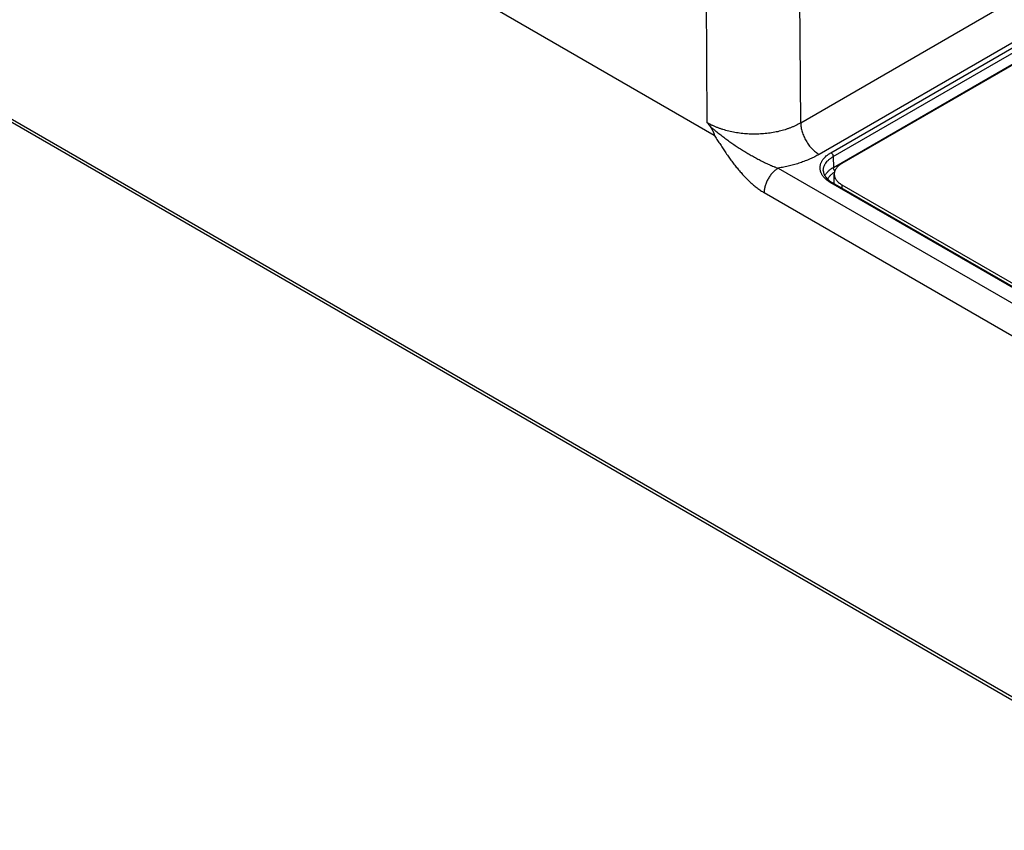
# Model space of a CAD drawing. Header units: inches. Extents: x 0 to 34, y 0 to 22.
# Tile 101 of 124: x 27.1 to 28.6, y 11.7 to 12.9. Entities that reach past the tile are written whole.
import ezdxf

# ---------------------------------------------------------------- set-up
doc = ezdxf.new("R2010")
doc.units = ezdxf.units.IN
doc.header["$LTSCALE"] = 1.87
doc.header["$MEASUREMENT"] = 0
doc.layers.get('0').update_dxf_attribs({"linetype": 'CONTINUOUS'})

msp = doc.modelspace()

# ---------------------------------------------------------------- linework, layer by layer
at = {"color": 7, "linetype": 'CONTINUOUS'}
for p, q in [((21.4772, 16.6087), (28.1405, 12.7614)), ((21.4953, 16.0077), (28.9308, 11.7145)), ((21.4984, 16.001), (28.9339, 11.7079)), ((30.0816, 13.8249), (28.2716, 12.7797)), ((30.0816, 13.7611), (28.2994, 12.7321)), ((28.3174, 12.7347), (30.0816, 13.7534)), ((28.3209, 12.7288), (30.0816, 13.7454)), ((28.3211, 12.7124), (30.0816, 13.7289)), ((30.0816, 13.7274), (28.334, 12.7183)), ((28.1301, 12.78), (28.1286, 12.9872)), ((28.2716, 12.7797), (28.27, 12.9874)), ((28.3209, 12.7288), (28.3211, 12.7124)), ((28.2375, 12.7113), (28.952, 12.2988)), ((28.3225, 12.6877), (28.3225, 12.7023)), ((28.9728, 12.3106), (28.3174, 12.689)), ((28.9752, 12.3108), (28.3199, 12.6892)), ((28.2163, 12.6742), (28.9308, 12.2616)), ((28.334, 12.6862), (28.9848, 12.3104)), ((28.334, 12.6862), (28.334, 12.6811))]:
    msp.add_line(p, q, dxfattribs=at)
msp.add_arc((30.5908, 14.6533), 3.0925, 217.2819, 217.4175, dxfattribs=at)
for points, knots in [([(28.2716, 12.7797), (28.2692, 12.7784), (28.2655, 12.7764), (28.2604, 12.7741), (28.2564, 12.7725), (28.2522, 12.771), (28.2465, 12.7691), (28.2391, 12.767), (28.2298, 12.7651), (28.2203, 12.7638), (28.2106, 12.763), (28.2009, 12.7627), (28.1911, 12.763), (28.1814, 12.7639), (28.1719, 12.7653), (28.1626, 12.7672), (28.1552, 12.7693), (28.1495, 12.7712), (28.1453, 12.7727), (28.1413, 12.7744), (28.1362, 12.7767), (28.1325, 12.7786), (28.1301, 12.78)], [0, 0, 0, 0, 0.055873, 0.084755, 0.114229, 0.144264, 0.174825, 0.237361, 0.30151, 0.3669, 0.433133, 0.499796, 0.566466, 0.63272, 0.698143, 0.762339, 0.824933, 0.855528, 0.8856, 0.915114, 0.944038, 1, 1, 1, 1]), ([(28.2716, 12.7797), (28.2716, 12.7787), (28.2717, 12.7765), (28.2721, 12.7731), (28.2728, 12.7697), (28.2738, 12.7663), (28.275, 12.7628), (28.2764, 12.7593), (28.278, 12.7559), (28.2799, 12.7526), (28.2819, 12.7493), (28.284, 12.7462), (28.2864, 12.7433), (28.2888, 12.7406), (28.2914, 12.7381), (28.294, 12.7358), (28.2966, 12.7338), (28.2985, 12.7326), (28.2994, 12.7321)], [0, 0, 0, 0, 0.056204, 0.114845, 0.175678, 0.238408, 0.302694, 0.368167, 0.43443, 0.501074, 0.56768, 0.633831, 0.69912, 0.763155, 0.825569, 0.886031, 0.944252, 1, 1, 1, 1]), ([(28.1346, 12.7742), (28.1351, 12.7739), (28.136, 12.7731), (28.1374, 12.772), (28.1388, 12.7709), (28.1403, 12.7697), (28.1417, 12.7686), (28.1436, 12.767), (28.146, 12.765), (28.149, 12.7627), (28.1519, 12.7604), (28.1549, 12.7581), (28.159, 12.755), (28.1642, 12.7513), (28.1705, 12.7469), (28.1769, 12.7427), (28.1834, 12.7386), (28.19, 12.7345), (28.1955, 12.7313), (28.2, 12.7288), (28.2034, 12.7269), (28.2068, 12.7251), (28.2101, 12.7233), (28.2135, 12.7216), (28.217, 12.7199), (28.2204, 12.7182), (28.2232, 12.7169), (28.2255, 12.7159), (28.2278, 12.715), (28.2301, 12.714), (28.2324, 12.7132), (28.2346, 12.7123), (28.2363, 12.7117), (28.2375, 12.7113)], [0, 0, 0, 0, 0.014648, 0.029506, 0.044524, 0.059662, 0.074895, 0.090207, 0.121016, 0.152019, 0.183176, 0.214461, 0.245852, 0.308895, 0.372208, 0.43571, 0.499332, 0.563006, 0.626663, 0.65846, 0.690218, 0.721923, 0.753556, 0.785094, 0.816508, 0.847765, 0.878826, 0.894267, 0.90964, 0.940152, 0.955275, 0.970296, 1, 1, 1, 1]), ([(28.1405, 12.7614), (28.1406, 12.7613), (28.1406, 12.7613), (28.1407, 12.7613), (28.1408, 12.7612), (28.1409, 12.7612), (28.1409, 12.7612), (28.141, 12.7613), (28.141, 12.7613), (28.141, 12.7613), (28.1411, 12.7613), (28.1411, 12.7614), (28.1411, 12.7614), (28.1411, 12.7615), (28.1411, 12.7616), (28.1411, 12.7617), (28.1411, 12.7618), (28.1411, 12.7619), (28.141, 12.7621), (28.141, 12.7623), (28.1409, 12.7625), (28.1409, 12.7627), (28.1408, 12.7629), (28.1407, 12.7632), (28.1406, 12.7634), (28.1405, 12.7637), (28.1404, 12.7641), (28.1402, 12.7645), (28.14, 12.7649), (28.1398, 12.7654), (28.1396, 12.7658), (28.1394, 12.7663), (28.1391, 12.7668), (28.1387, 12.7676), (28.1382, 12.7684), (28.1378, 12.7693), (28.1373, 12.7702), (28.1368, 12.771), (28.1363, 12.7718), (28.1357, 12.7726), (28.1352, 12.7734), (28.1348, 12.774), (28.1346, 12.7742)], [0, 0, 0, 0, 0.006493, 0.0127, 0.018536, 0.023915, 0.028834, 0.031198, 0.033566, 0.036001, 0.038552, 0.041246, 0.044089, 0.050181, 0.056715, 0.063574, 0.070668, 0.077935, 0.085334, 0.100411, 0.11575, 0.131264, 0.146905, 0.162639, 0.178446, 0.194309, 0.226164, 0.258148, 0.290223, 0.322369, 0.35457, 0.386813, 0.419092, 0.483729, 0.548441, 0.613196, 0.677961, 0.742698, 0.807356, 0.871866, 0.936129, 1, 1, 1, 1]), ([(28.1405, 12.7614), (28.1419, 12.7592), (28.1447, 12.755), (28.1481, 12.7496), (28.1509, 12.7454), (28.153, 12.7422), (28.1551, 12.739), (28.1579, 12.7348), (28.1615, 12.7296), (28.1659, 12.7235), (28.1704, 12.7174), (28.1751, 12.7116), (28.1799, 12.7059), (28.1848, 12.7004), (28.1898, 12.6952), (28.1949, 12.6902), (28.2001, 12.6856), (28.2046, 12.682), (28.2082, 12.6794), (28.2109, 12.6775), (28.2135, 12.6758), (28.2154, 12.6747), (28.2163, 12.6742)], [0, 0, 0, 0, 0.065374, 0.130754, 0.163433, 0.196099, 0.228748, 0.261373, 0.326522, 0.391479, 0.456158, 0.520448, 0.584216, 0.647306, 0.709534, 0.770696, 0.830565, 0.888902, 0.917421, 0.945463, 0.972999, 1, 1, 1, 1]), ([(28.2994, 12.7321), (28.2972, 12.7308), (28.2928, 12.7284), (28.2858, 12.7251), (28.2784, 12.7221), (28.2707, 12.7193), (28.2628, 12.7168), (28.2546, 12.7147), (28.2475, 12.7131), (28.2418, 12.7121), (28.2389, 12.7116), (28.2375, 12.7113)], [0, 0, 0, 0, 0.114332, 0.232173, 0.353335, 0.477594, 0.60469, 0.734335, 0.866215, 0.932892, 1, 1, 1, 1]), ([(28.3174, 12.689), (28.3162, 12.6897), (28.3143, 12.6909), (28.312, 12.6926), (28.31, 12.6943), (28.3081, 12.6961), (28.3064, 12.698), (28.3053, 12.6994), (28.3043, 12.7009), (28.3034, 12.7024), (28.3027, 12.704), (28.3021, 12.7055), (28.3016, 12.7071), (28.3013, 12.7087), (28.3011, 12.7103), (28.301, 12.7118), (28.3011, 12.7134), (28.3013, 12.715), (28.3016, 12.7166), (28.3021, 12.7182), (28.3027, 12.7197), (28.3034, 12.7213), (28.3043, 12.7228), (28.3053, 12.7242), (28.3064, 12.7257), (28.3081, 12.7276), (28.31, 12.7294), (28.312, 12.7311), (28.3143, 12.7328), (28.3162, 12.734), (28.3174, 12.7347)], [0, 0, 0, 0, 0.074268, 0.10997, 0.144704, 0.211285, 0.243203, 0.274248, 0.30447, 0.333936, 0.362723, 0.390922, 0.418633, 0.445968, 0.473049, 0.5, 0.526951, 0.554032, 0.581367, 0.609078, 0.637277, 0.666064, 0.69553, 0.725752, 0.756797, 0.788715, 0.855296, 0.89003, 0.925732, 1, 1, 1, 1]), ([(28.3174, 12.7347), (28.3177, 12.7346), (28.3181, 12.7343), (28.3188, 12.7337), (28.3193, 12.7329), (28.3199, 12.7322), (28.3203, 12.7313), (28.3206, 12.7305), (28.3208, 12.7296), (28.3209, 12.729), (28.3209, 12.7288)], [0, 0, 0, 0, 0.113944, 0.236817, 0.36615, 0.498924, 0.631847, 0.761617, 0.885178, 1, 1, 1, 1]), ([(28.3059, 12.7075), (28.3059, 12.708), (28.3059, 12.709), (28.3061, 12.7105), (28.3064, 12.7119), (28.3068, 12.7134), (28.3073, 12.7148), (28.308, 12.7163), (28.3088, 12.7177), (28.31, 12.7195), (28.3115, 12.7213), (28.3131, 12.723), (28.3145, 12.7242), (28.3159, 12.7254), (28.318, 12.727), (28.3197, 12.7281), (28.3209, 12.7288)], [0, 0, 0, 0, 0.053995, 0.108192, 0.162852, 0.218228, 0.274554, 0.332044, 0.39089, 0.451255, 0.577005, 0.64265, 0.71021, 0.779723, 0.851205, 1, 1, 1, 1]), ([(28.334, 12.7183), (28.3331, 12.7178), (28.3314, 12.7168), (28.3291, 12.715), (28.3271, 12.713), (28.3254, 12.711), (28.3243, 12.7093), (28.3236, 12.7078), (28.3232, 12.7067), (28.3229, 12.7056), (28.3226, 12.7045), (28.3225, 12.7034), (28.3225, 12.7026), (28.3225, 12.7023)], [0, 0, 0, 0, 0.148562, 0.289416, 0.422602, 0.548487, 0.667814, 0.725398, 0.781805, 0.837237, 0.891917, 0.946088, 1, 1, 1, 1]), ([(28.2375, 12.7113), (28.2368, 12.7109), (28.2353, 12.71), (28.2333, 12.7085), (28.2312, 12.7067), (28.2292, 12.7047), (28.2273, 12.7026), (28.2256, 12.7003), (28.2239, 12.6978), (28.2223, 12.6953), (28.2209, 12.6927), (28.2197, 12.69), (28.2186, 12.6873), (28.2178, 12.6846), (28.2171, 12.6819), (28.2166, 12.6793), (28.2163, 12.6767), (28.2163, 12.675), (28.2163, 12.6742)], [0, 0, 0, 0, 0.055934, 0.1144, 0.175151, 0.237883, 0.302243, 0.367845, 0.434277, 0.501107, 0.567898, 0.634214, 0.699626, 0.763726, 0.826132, 0.886499, 0.944534, 1, 1, 1, 1]), ([(28.3059, 12.7075), (28.3059, 12.7071), (28.306, 12.7064), (28.3062, 12.7052), (28.3064, 12.704), (28.3068, 12.7028), (28.3073, 12.7017), (28.3079, 12.7005), (28.3086, 12.6993), (28.3097, 12.6977), (28.311, 12.6961), (28.3125, 12.6946), (28.3138, 12.6934), (28.3152, 12.6923), (28.3172, 12.6909), (28.3188, 12.6899), (28.3199, 12.6892)], [0, 0, 0, 0, 0.048431, 0.097439, 0.147451, 0.198866, 0.252029, 0.307231, 0.364708, 0.424638, 0.552278, 0.620179, 0.69081, 0.764158, 0.840186, 1, 1, 1, 1]), ([(28.3083, 12.6998), (28.3086, 12.7004), (28.3093, 12.7016), (28.3104, 12.7033), (28.3118, 12.705), (28.3133, 12.7066), (28.315, 12.7082), (28.3169, 12.7097), (28.319, 12.7111), (28.3204, 12.712), (28.3211, 12.7124)], [0, 0, 0, 0, 0.110339, 0.224327, 0.342352, 0.464704, 0.591577, 0.723079, 0.859235, 1, 1, 1, 1]), ([(28.3127, 12.6945), (28.3129, 12.695), (28.3134, 12.696), (28.3144, 12.6974), (28.3154, 12.6989), (28.3166, 12.7003), (28.318, 12.7016), (28.3195, 12.7029), (28.3211, 12.7042), (28.3222, 12.705), (28.3228, 12.7054)], [0, 0, 0, 0, 0.11143, 0.226155, 0.344569, 0.466979, 0.593614, 0.724622, 0.860081, 1, 1, 1, 1]), ([(28.3235, 12.7073), (28.3233, 12.7075), (28.323, 12.7079), (28.3225, 12.7084), (28.3221, 12.7091), (28.3218, 12.7097), (28.3215, 12.7104), (28.3213, 12.7111), (28.3212, 12.7118), (28.3211, 12.7122), (28.3211, 12.7124)], [0, 0, 0, 0, 0.125196, 0.254189, 0.385069, 0.515836, 0.644496, 0.769156, 0.888119, 1, 1, 1, 1]), ([(28.3225, 12.7023), (28.3225, 12.7019), (28.3225, 12.7011), (28.3226, 12.7), (28.3229, 12.6989), (28.3232, 12.6978), (28.3236, 12.6967), (28.3243, 12.6953), (28.3254, 12.6935), (28.3271, 12.6915), (28.3291, 12.6896), (28.3314, 12.6878), (28.3331, 12.6867), (28.334, 12.6862)], [0, 0, 0, 0, 0.053912, 0.108083, 0.162764, 0.218196, 0.274602, 0.332186, 0.451513, 0.577399, 0.710584, 0.851438, 1, 1, 1, 1]), ([(28.3174, 12.689), (28.3175, 12.689), (28.3177, 12.6892), (28.3181, 12.6893), (28.3184, 12.6894), (28.3187, 12.6894), (28.3191, 12.6895), (28.3193, 12.6894), (28.3196, 12.6893), (28.3198, 12.6893), (28.3199, 12.6892)], [0, 0, 0, 0, 0.14861, 0.289505, 0.42273, 0.54865, 0.668007, 0.781943, 0.89199, 1, 1, 1, 1])]:
    msp.add_open_spline(points, degree=3, knots=knots, dxfattribs=at)

doc.saveas('drawing.dxf')
